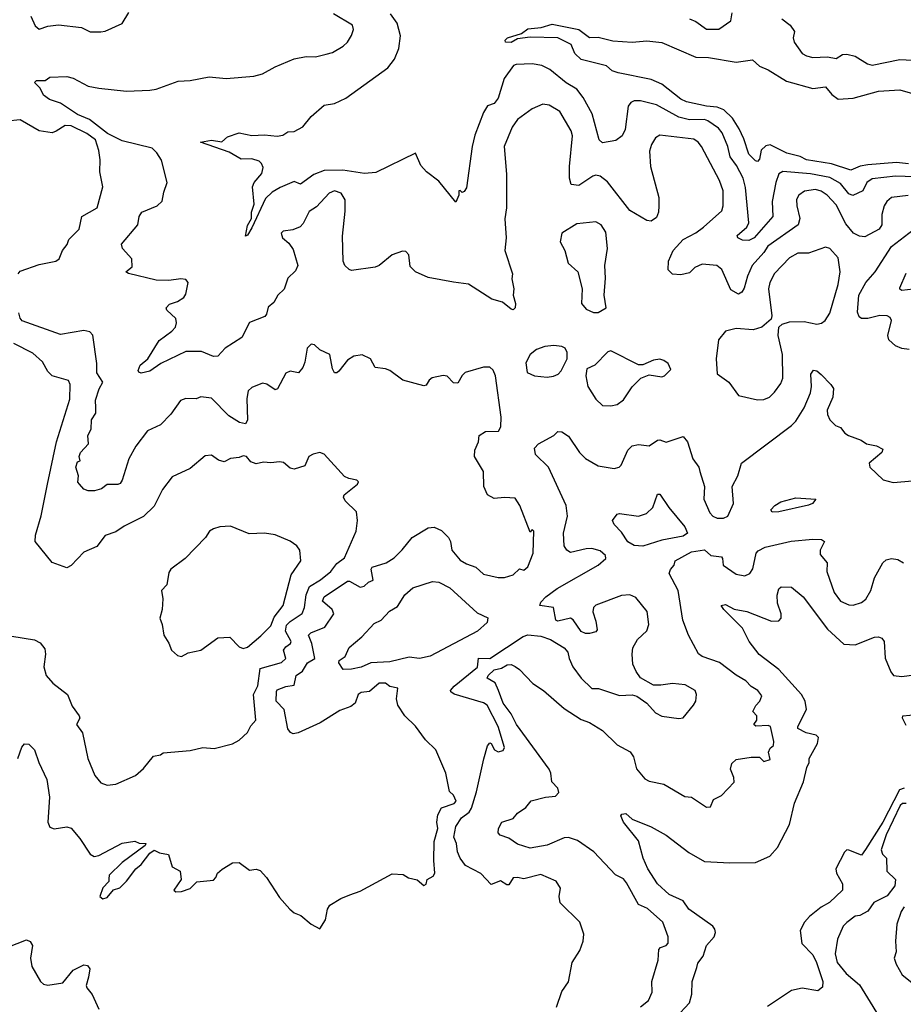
# Model space of a CAD drawing. Extents: x 1468344 to 1613994, y 525695 to 643861.
# Tile 196 of 256: x 1526973 to 1531131, y 590478 to 595111. Entities that reach past the tile are written whole.
import ezdxf

# ---------------------------------------------------------------- set-up
doc = ezdxf.new("R2010")
doc.units = 0

msp = doc.modelspace()

# ---------------------------------------------------------------- linework, layer by layer
at = {"layer": '0CON10XD'}
for points in [[(1527025, 595127.5), (1527045, 595082), (1527065, 595066), (1527105, 595080), (1527155, 595087.5), (1527264.1, 595074.1), (1527305, 595053.8), (1527355, 595053.8), (1527375, 595056.7), (1527455, 595093.8), (1527485.7, 595144.3)], [(1531153.8, 594283.8), (1531076.2, 594273.8), (1531054.1, 594255.9), (1531041.8, 594235), (1531030, 594195), (1531029.6, 594145), (1531018.1, 594125), (1530950.8, 594089.2), (1530925, 594092.6), (1530896.7, 594106.7), (1530861, 594151), (1530815, 594240), (1530772.3, 594285), (1530745, 594303.6), (1530717.7, 594312.3), (1530665.7, 594304.3), (1530639.5, 594285), (1530628.9, 594265), (1530629.7, 594235), (1530644.7, 594175.3), (1530636.4, 594145), (1530493.3, 594045), (1530475.1, 594014.9), (1530420.2, 593955), (1530397.6, 593905), (1530382.7, 593847.3), (1530371.8, 593828.2), (1530355, 593818.9), (1530319.7, 593839.7), (1530277.7, 593935), (1530253.8, 593955), (1530185, 593960), (1530150, 593945), (1530125, 593920.6), (1530085, 593910), (1530045, 593914), (1530024.3, 593934.3), (1530026, 593975), (1530048.2, 594025), (1530095, 594076.5), (1530155, 594107.9), (1530190.9, 594135), (1530278, 594212), (1530283.8, 594235), (1530284, 594305), (1530266.2, 594355), (1530180.9, 594515), (1530165.6, 594535), (1530145, 594548.2), (1529985, 594568.2), (1529965, 594555.8), (1529946.2, 594523.8), (1529937.1, 594492.9), (1529940.8, 594420.8), (1529980.5, 594275), (1529981.5, 594235), (1529978.9, 594205), (1529969.3, 594180.7), (1529945, 594162.9), (1529925, 594165.8), (1529843.6, 594213.6), (1529738.7, 594348.7), (1529705, 594374.6), (1529685, 594379.6), (1529670, 594375), (1529605, 594330.5), (1529568.8, 594335), (1529560, 594365), (1529560.8, 594420.8), (1529573.9, 594565), (1529567.7, 594587.7), (1529515, 594679.1), (1529465, 594709.2), (1529435, 594713.8), (1529385, 594691.5), (1529315, 594641.3), (1529290.8, 594605), (1529252.3, 594515), (1529264, 594384), (1529263.8, 594225), (1529255.4, 594174.6), (1529262.2, 594085), (1529255.9, 594025), (1529291.9, 593915), (1529288.8, 593891.2), (1529297.8, 593845), (1529294.5, 593815), (1529306.4, 593775), (1529305.3, 593754.7), (1529295, 593745.7), (1529285, 593749.4), (1529245, 593782.5), (1529195, 593796.7), (1529085, 593867.1), (1529013.9, 593876.1), (1528895, 593898.6), (1528835, 593924.6), (1528810.2, 593950.2), (1528803.8, 594005), (1528790.7, 594020.7), (1528775, 594021.2), (1528725, 594004), (1528664, 593955), (1528645, 593946.4), (1528535, 593931.5), (1528522.9, 593935), (1528503.1, 593955), (1528494.4, 593975), (1528492.7, 594092.7), (1528505, 594210), (1528503.8, 594263.8), (1528485.6, 594295), (1528455, 594305.4), (1528428.6, 594295), (1528369.2, 594230.8), (1528335, 594207.8), (1528307.2, 594152.8), (1528293.2, 594136.8), (1528258.1, 594121.9), (1528213.5, 594116.5), (1528203.2, 594106.8), (1528209.4, 594085), (1528239.4, 594059.4), (1528259.6, 594029.6), (1528282.5, 593955), (1528270.8, 593929.2), (1528234.2, 593895), (1528217.5, 593842.5), (1528188.2, 593815), (1528169.4, 593780.6), (1528141.7, 593758.3), (1528134.2, 593725), (1528126, 593715), (1528054.1, 593685.9), (1528018.2, 593615), (1527940, 593565), (1527905, 593527.1), (1527885, 593525.6), (1527829.1, 593549.1), (1527755, 593549.4), (1527636.8, 593493.2), (1527585, 593456.9), (1527545, 593448.5), (1527532.7, 593452.7), (1527530, 593460), (1527540, 593485), (1527575.4, 593515), (1527629, 593601), (1527689.5, 593645), (1527706.2, 593665), (1527711.5, 593685), (1527708.1, 593705), (1527664.5, 593744.5), (1527662, 593755), (1527678.1, 593771.9), (1527715.4, 593784.6), (1527745, 593803.3), (1527755, 593820), (1527765.8, 593875), (1527755, 593888), (1527731.2, 593891.2), (1527675, 593884.3), (1527615, 593885.6), (1527485, 593917.5), (1527472.5, 593925), (1527501.7, 593948.3), (1527501.2, 593985), (1527455.8, 594035), (1527451.4, 594055), (1527529.4, 594145), (1527534.4, 594185), (1527547.8, 594205), (1527620, 594235), (1527643.6, 594256.4), (1527650.9, 594299.1), (1527667.5, 594345), (1527640.7, 594450.7), (1527618.9, 594485), (1527596.4, 594506.4), (1527455, 594541.2), (1527386.2, 594575), (1527301.6, 594641.6), (1527244.6, 594665), (1527165, 594718), (1527112.5, 594735), (1527085, 594756.7), (1527069.2, 594789.2), (1527042.1, 594815), (1527052.5, 594825), (1527092.5, 594825), (1527115, 594840), (1527194.1, 594844.1), (1527225, 594835.6), (1527295, 594798.9), (1527345, 594789.1), (1527475, 594775.5), (1527585, 594779.1), (1527615, 594783.5), (1527717.8, 594822.2), (1527775, 594824.5), (1527865, 594842.1), (1527945, 594834.5), (1528075, 594845.7), (1528115, 594855.6), (1528175, 594890), (1528265, 594926.9), (1528321.7, 594938.3), (1528365, 594937.1), (1528415, 594948.6), (1528445, 594957.5), (1528495, 594986), (1528516.2, 595005), (1528535, 595037.5), (1528544, 595065), (1528539.2, 595085), (1528449.4, 595139.4)], [(1531185, 594371.4), (1531095, 594375.5), (1530985, 594361.7), (1530958.9, 594345), (1530941.4, 594305), (1530894.2, 594284.2), (1530875, 594291.9), (1530835, 594339.8), (1530785, 594368.5), (1530695, 594386.4), (1530565, 594396.5), (1530545, 594385.5), (1530530.8, 594345), (1530514.7, 594255), (1530516.9, 594185), (1530429.6, 594085), (1530405, 594071.6), (1530375, 594073.4), (1530352, 594085), (1530349.2, 594095), (1530395.4, 594135), (1530404.8, 594155.2), (1530388.3, 594321.7), (1530377.1, 594365), (1530346, 594425), (1530317, 594465), (1530305.2, 594515), (1530278.8, 594578.8), (1530260.8, 594600.8), (1530212.1, 594635), (1530195, 594640.7), (1530125, 594639.1), (1530075, 594651.7), (1529970.5, 594710.5), (1529895, 594730), (1529865, 594729.3), (1529848.7, 594721.3), (1529836.5, 594703.5), (1529822.2, 594595), (1529808.5, 594565), (1529777.6, 594542.4), (1529715, 594531.5), (1529699.6, 594545), (1529667.5, 594667.5), (1529625.3, 594745), (1529594.5, 594784.5), (1529545, 594813.5), (1529467.1, 594877.1), (1529430.8, 594895), (1529385, 594902.8), (1529309.5, 594900.5), (1529296, 594895), (1529253.1, 594835), (1529225, 594741.4), (1529205, 594716.9), (1529174.2, 594705), (1529155.3, 594674.7), (1529115, 594567.5), (1529101.9, 594515), (1529075, 594320), (1529065, 594302.5), (1529055, 594297.5), (1529045, 594307.5), (1529040, 594305), (1529040, 594285), (1529025, 594252.5), (1528945, 594352), (1528888, 594395), (1528861.2, 594425), (1528835, 594482.5), (1528648.1, 594391.9), (1528595, 594387.5), (1528493.3, 594403.3), (1528405, 594400.8), (1528356.9, 594383.1), (1528295, 594336.7), (1528265, 594349.4), (1528198, 594322), (1528160.3, 594299.7), (1528130.1, 594269.9), (1528065, 594132), (1528045, 594097.5), (1528035, 594092.5), (1528045, 594142.5), (1528063.8, 594175), (1528064.2, 594205), (1528076.9, 594243.1), (1528069.1, 594325), (1528076.9, 594345), (1528112.6, 594387.4), (1528117.9, 594415), (1528111.1, 594435), (1528099.2, 594445), (1528065, 594456.2), (1528015, 594455.4), (1527957.9, 594487.9), (1527824, 594535), (1527875, 594544.3), (1527923.8, 594536.2), (1527950.5, 594559.5), (1528005, 594578.8), (1528065, 594565.8), (1528125, 594569.2), (1528185, 594563.5), (1528211.7, 594568.3), (1528235, 594582.9), (1528265, 594585.6), (1528305, 594607.1), (1528345, 594655.8), (1528405, 594708.6), (1528455, 594716.5), (1528507.7, 594742.3), (1528705.3, 594884.7), (1528736.2, 594925), (1528757.7, 594975), (1528764.7, 595035), (1528749.2, 595095), (1528717.9, 595137.9)], [(1530125.4, 595115.4), (1530155, 595102.2), (1530205, 595067.1), (1530263.3, 595066.7), (1530320, 595105), (1530325.9, 595144.1)], [(1530559.2, 595115), (1530599.4, 595085), (1530620, 595055), (1530613.1, 595025), (1530617.1, 595005), (1530655, 594952.5), (1530675, 594940.8), (1530705, 594933.9), (1530775, 594936.4), (1530815, 594929.2), (1530845, 594946.7), (1530865, 594949.5), (1530905, 594938.9), (1530962.7, 594902.7), (1530985, 594897.8), (1531115, 594923.4), (1531295, 594914.2)], [(1531155, 594433.3), (1531098.7, 594438.7), (1530965, 594428.8), (1530928.4, 594421.6), (1530885, 594403.5), (1530792.8, 594432.8), (1530675, 594451.9), (1530646.7, 594466.7), (1530582.8, 594482.8), (1530505, 594521.9), (1530485, 594517.8), (1530463.1, 594496.9), (1530455, 594454), (1530445, 594443.3), (1530435, 594446.7), (1530405, 594478.1), (1530381, 594551), (1530358.1, 594598.1), (1530327.7, 594647.7), (1530286.8, 594686.8), (1530255, 594700), (1530205, 594704.2), (1530110.8, 594725), (1530085, 594736.9), (1529995, 594807.5), (1529945, 594829.2), (1529788.7, 594861.3), (1529761.2, 594871.2), (1529735, 594893.3), (1529615, 594923.3), (1529585, 594952.5), (1529568.8, 594995), (1529505, 595026.4), (1529375, 595029.3), (1529315, 595020.9), (1529285, 595004.3), (1529258.8, 595005), (1529256.9, 595015), (1529268, 595025), (1529335, 595045.6), (1529365, 595068.5), (1529427.5, 595075), (1529479.3, 595090.7), (1529604.2, 595064.2), (1529655, 595027.5), (1529695, 595028.8), (1529765, 595011.2), (1529855, 595006), (1529925, 595012), (1529995, 595004), (1530155.3, 594935.3), (1530215, 594932.5), (1530345, 594911.9), (1530422.3, 594922.3), (1530455, 594892.5), (1530495, 594875.6), (1530581.3, 594821.3), (1530705, 594787.8), (1530765, 594795.6), (1530795, 594759.2), (1530825, 594737.1), (1530895, 594741.8), (1531015, 594774.7), (1531115, 594781.8), (1531185, 594761.2)], [(1526965.7, 593915), (1526975, 593927.3), (1527065, 593958.9), (1527143.3, 593975), (1527158.6, 593985), (1527174, 594025), (1527196.8, 594053.2), (1527203.5, 594076.5), (1527252.9, 594125), (1527265.5, 594185), (1527337.8, 594225), (1527364.2, 594325), (1527350, 594395), (1527350.9, 594450.9), (1527345.5, 594495.5), (1527330, 594545), (1527288.5, 594575), (1527215, 594611.4), (1527186.5, 594613.5), (1527145, 594585.9), (1527125, 594579.4), (1527065, 594588.4), (1526975, 594640), (1526914.1, 594634.1)], [(1529673, 593733), (1529695, 593733.8), (1529732.5, 593755), (1529723.8, 593815), (1529730, 593895), (1529726, 593955), (1529739.5, 594035), (1529731.4, 594111.4), (1529710, 594145), (1529685, 594160), (1529595, 594151.1), (1529523.6, 594106.4), (1529515.7, 594065), (1529538, 594025), (1529553.8, 593965), (1529600, 593925), (1529620, 593845), (1529616.7, 593775), (1529639.3, 593749.3), (1529673, 593733)], [(1531159.5, 593559.5), (1531125, 593563.5), (1531095, 593576.9), (1531063.1, 593605), (1531057.9, 593625), (1531075.2, 593695), (1531069.8, 593709.8), (1531055, 593717.1), (1531021.3, 593718.7), (1530965, 593704.6), (1530935, 593704.5), (1530922.9, 593712.9), (1530915.3, 593735.3), (1530921.4, 593815), (1530954.7, 593875), (1530999.6, 593925), (1531075, 594044.4), (1531178, 594122)], [(1530445, 593321.9), (1530475, 593323.3), (1530502, 593335), (1530525, 593358.6), (1530555, 593399.2), (1530563.9, 593425), (1530562.5, 593535), (1530542.9, 593625), (1530546.2, 593665), (1530561.1, 593678.9), (1530595, 593690), (1530665, 593690.9), (1530725, 593678.1), (1530746.8, 593683.2), (1530763.8, 593695), (1530785, 593730), (1530824.6, 593865), (1530834.4, 593925), (1530825, 593990), (1530785, 594034.2), (1530765, 594040), (1530685, 594011.8), (1530635, 594012.7), (1530595, 593990.5), (1530525, 593916.7), (1530503.3, 593875), (1530497.5, 593845), (1530513, 593717), (1530508.9, 593701.1), (1530465.5, 593664.5), (1530425, 593651.4), (1530345, 593657.3), (1530294.5, 593645.5), (1530261.2, 593605), (1530250, 593515), (1530256, 593445), (1530310, 593405), (1530355, 593342.5), (1530445, 593321.9)], [(1531177.5, 593842.5), (1531125, 593836.7), (1531115, 593842.5), (1531115, 593850), (1531145, 593918.1)], [(1528136.5, 593396.5), (1528115, 593401.2), (1528065, 593380.6), (1528048.6, 593365), (1528041.8, 593328.2), (1528044.1, 593225.9), (1528035, 593208.9), (1528007.5, 593215), (1527956.9, 593246.9), (1527875, 593330.6), (1527825, 593337.1), (1527802.9, 593327.1), (1527755, 593328.1), (1527730.3, 593319.7), (1527684.5, 593255), (1527635.7, 593205), (1527574.3, 593175.7), (1527520, 593105), (1527486.2, 593045), (1527455, 592944), (1527445, 592929.2), (1527435, 592924), (1527385, 592923.3), (1527357, 592903), (1527325, 592894), (1527295, 592894.2), (1527275, 592902), (1527254, 592925), (1527246.2, 592935), (1527248.8, 592965), (1527236.2, 593005), (1527245, 593030), (1527257.5, 593035), (1527252.5, 593055), (1527258.8, 593075), (1527296.4, 593115), (1527292.9, 593155), (1527308.6, 593185), (1527311.1, 593228.9), (1527330.7, 593259.3), (1527331.1, 593285), (1527330, 593320), (1527346.1, 593373.9), (1527363.3, 593405), (1527335, 593450), (1527336.4, 593493.6), (1527317.3, 593627.3), (1527302.3, 593642.3), (1527275, 593649.2), (1527165, 593630), (1526985, 593694.6), (1526975, 593706.2), (1526968, 593732)], [(1528195, 593030), (1528155, 593025.5), (1528120.4, 593029.6), (1528085, 593021.4), (1528060.6, 593030.6), (1528040, 593055), (1528025, 593059.2), (1528005, 593050.8), (1527965, 593046.9), (1527935, 593030.6), (1527908.5, 593038.5), (1527875, 593061.2), (1527845, 593058), (1527775, 592998.8), (1527690.8, 592959.2), (1527645, 592900), (1527605, 592821.2), (1527555, 592773.1), (1527465, 592728.5), (1527425, 592701.8), (1527375.7, 592684.3), (1527335, 592631.4), (1527275, 592605.8), (1527215, 592542.5), (1527195, 592531.4), (1527125, 592556.9), (1527046.2, 592655), (1527046.9, 592685), (1527073.6, 592776.4), (1527104.3, 592925), (1527145.2, 593124.8), (1527208, 593325), (1527210, 593395), (1527202.9, 593412.9), (1527125, 593435.7), (1527105, 593455.7), (1527080.4, 593500.4), (1527035, 593541.8), (1526945, 593587.8)], [(1526963.6, 591635), (1526982.6, 591687.4), (1526995, 591703.8), (1527015, 591702), (1527043.1, 591675), (1527062.2, 591615), (1527100, 591535), (1527112.6, 591452.6), (1527104.5, 591335), (1527115, 591310.8), (1527135, 591303.1), (1527195, 591312.2), (1527215, 591306.5), (1527255, 591258.5), (1527304.2, 591184.2), (1527322.9, 591172.9), (1527345, 591177.5), (1527455, 591235.4), (1527515, 591245.7), (1527535, 591236.7), (1527566.7, 591235), (1527562.5, 591225), (1527454.8, 591145.2), (1527394.2, 591085), (1527391.7, 591068.3), (1527392.5, 591055), (1527364.2, 591025.8), (1527350, 590985), (1527363.8, 590973.8), (1527385, 590981.2), (1527414.1, 591015.9), (1527443.6, 591026.4), (1527475, 591057.5), (1527518.8, 591115), (1527544.6, 591135.4), (1527585, 591188.8), (1527605, 591202.5), (1527630.7, 591190.7), (1527673, 591183), (1527690, 591125), (1527727.5, 591105), (1527732.5, 591065), (1527697.5, 591015), (1527707, 591007), (1527735, 591008.8), (1527775, 591022.5), (1527806.1, 591053.9), (1527885, 591062.5), (1527896.1, 591073.9), (1527903.3, 591095), (1527925, 591113.8), (1527975, 591144), (1528005, 591145.7), (1528055, 591109.2), (1528085, 591113.8), (1528105, 591107.5), (1528135, 591074.4), (1528195, 590981.1), (1528244.3, 590925), (1528265, 590908.6), (1528296.4, 590896.4), (1528344.4, 590854.4), (1528385, 590832.5), (1528412.5, 590875), (1528420.6, 590925), (1528433.1, 590945), (1528484.1, 590975.9), (1528526.9, 590993.1), (1528575, 591010.9), (1528725, 591091.2), (1528778, 591088), (1528802.3, 591072.3), (1528843.1, 591063.1), (1528875, 591036.7), (1528885, 591043.3), (1528890, 591065), (1528918.6, 591081.4), (1528926.9, 591095), (1528921.4, 591155), (1528923.4, 591243.4), (1528940.7, 591305), (1528935.9, 591335), (1528940.1, 591369.9), (1528958.1, 591401.9), (1529017.6, 591422.4), (1529026.7, 591433.3), (1529015, 591462.5), (1528995, 591480), (1528978.8, 591565), (1528932, 591675), (1528882.6, 591722.6), (1528835, 591786), (1528785.8, 591835.8), (1528752, 591885), (1528746, 591915), (1528752.5, 591965), (1528715, 591974), (1528695, 591989.1), (1528665, 591989.1), (1528619.8, 591950.2), (1528580, 591945), (1528565, 591935.7), (1528552.2, 591895), (1528531.1, 591878.9), (1528480, 591860), (1528387.6, 591802.4), (1528283.6, 591755), (1528260.5, 591750.5), (1528246.9, 591756.9), (1528234.7, 591774.7), (1528218.1, 591865), (1528179.5, 591905), (1528180.6, 591949.4), (1528185, 591957.3), (1528225, 591973.8), (1528265, 591979.2), (1528274, 592025), (1528303.5, 592045), (1528328, 592085), (1528361.2, 592105), (1528347.4, 592175), (1528332.7, 592215), (1528343.4, 592226.6), (1528408.2, 592251.8), (1528451.1, 592315), (1528442.9, 592335), (1528398.4, 592375), (1528405.4, 592395), (1528515, 592468.7), (1528525, 592469.3), (1528575, 592441.4), (1528594.2, 592445), (1528614, 592465), (1528636, 592474), (1528627.5, 592525), (1528631.8, 592535), (1528698.1, 592555), (1528735, 592579.2), (1528773.4, 592616.6), (1528820, 592675), (1528895, 592719.7), (1528923.8, 592723.8), (1528957.6, 592707.6), (1528990.3, 592675), (1529000.8, 592655), (1529006.8, 592615), (1529045, 592568.1), (1529075, 592550), (1529118.8, 592535), (1529155, 592501.9), (1529225, 592486), (1529255, 592486), (1529295, 592499.2), (1529325, 592527.5), (1529345, 592520), (1529365, 592536.7), (1529389.3, 592600.7), (1529392.5, 592705), (1529385, 592712.5), (1529375, 592700), (1529326.9, 592825), (1529305, 592860), (1529255, 592863.3), (1529205, 592857.5), (1529174.4, 592875), (1529157.7, 592915), (1529155.3, 592985.3), (1529113.1, 593055), (1529114.5, 593085), (1529132.2, 593125), (1529135.4, 593155), (1529165, 593172.9), (1529225.6, 593175), (1529237.8, 593195), (1529238.5, 593241.5), (1529211.8, 593435), (1529201.2, 593461.2), (1529185, 593475.6), (1529155, 593475.5), (1529069.2, 593450.8), (1529055, 593436.9), (1529035, 593400), (1529015, 593401.9), (1528985, 593433.9), (1528965, 593436.2), (1528914.1, 593425.9), (1528899.6, 593415), (1528885, 593391.2), (1528875, 593388.8), (1528776.7, 593415), (1528715, 593460), (1528695, 593467.5), (1528645, 593473.8), (1528624, 593515), (1528585, 593534), (1528545, 593528), (1528515, 593509.4), (1528475, 593457.5), (1528465, 593448.8), (1528455, 593448.8), (1528445, 593467.5), (1528432.9, 593535), (1528385, 593557.5), (1528360.9, 593580.9), (1528345, 593583.5), (1528325.4, 593565), (1528315, 593499.2), (1528305, 593474.4), (1528285, 593449.2), (1528245, 593456.9), (1528225, 593447.5), (1528185.4, 593374.6), (1528175, 593370), (1528136.5, 593396.5)], [(1529455, 593428.9), (1529485, 593432.9), (1529507.1, 593442.9), (1529521.2, 593458.8), (1529550, 593515), (1529550, 593545), (1529540, 593565), (1529525, 593573.3), (1529487.3, 593577.3), (1529445, 593572.9), (1529405, 593558.6), (1529374.6, 593535.4), (1529354.1, 593495.9), (1529361.4, 593451.4), (1529395, 593434.5), (1529455, 593428.9)], [(1529755, 593294.4), (1529785, 593300.8), (1529815, 593322), (1529855.9, 593384.1), (1529896.4, 593423.6), (1529935, 593440), (1529995, 593430), (1530007.5, 593435), (1530037.5, 593465), (1530025, 593492.5), (1530005, 593507.5), (1529985, 593513.3), (1529955, 593508.8), (1529905, 593486.7), (1529885, 593486.2), (1529755, 593553.3), (1529741.2, 593548.8), (1529680, 593485), (1529641.7, 593468.3), (1529636.7, 593435), (1529646.7, 593385), (1529683.8, 593325), (1529715, 593296.2), (1529755, 593294.4)], [(1529497.9, 591057.9), (1529425, 591089.1), (1529345, 591067.5), (1529315, 591074.6), (1529295, 591072.5), (1529275, 591040.4), (1529265, 591039.7), (1529235, 591058.4), (1529192.2, 591042.2), (1529143.4, 591093.4), (1529070.8, 591130.8), (1529046.3, 591165), (1529032.9, 591195), (1529028.7, 591235), (1529016.2, 591265), (1529025, 591313.8), (1529051.9, 591355), (1529088.4, 591381.6), (1529098.8, 591401.2), (1529123.1, 591476.9), (1529156.4, 591633.6), (1529175, 591694.4), (1529185, 591707.8), (1529191.2, 591705), (1529206.9, 591675), (1529225, 591666.5), (1529247.9, 591672.1), (1529254, 591686), (1529225, 591784.6), (1529173, 591885), (1529155, 591896.4), (1529017.8, 591937.8), (1529001.3, 591948.7), (1529000, 591955), (1529017, 591975), (1529127.7, 592065), (1529132.8, 592107.2), (1529185, 592105.4), (1529341.9, 592208.1), (1529365, 592217.1), (1529425, 592209.7), (1529470.8, 592195), (1529535.7, 592155), (1529552.9, 592135), (1529558.6, 592105), (1529576.2, 592066.2), (1529615, 592012.5), (1529665, 591963.8), (1529696.2, 591963.8), (1529795, 591930.8), (1529855, 591934.3), (1529877.6, 591927.6), (1529924, 591895), (1529965, 591850), (1529995, 591833.1), (1530075, 591822.2), (1530095, 591826.2), (1530144.4, 591885.6), (1530154.2, 591905), (1530158.1, 591935), (1530152, 591955), (1530105, 591981.8), (1530045, 591988.2), (1529990.3, 591980.3), (1529955, 591979.4), (1529895, 592014.3), (1529873.4, 592043.4), (1529858.5, 592078.5), (1529854.5, 592125), (1529858.9, 592155), (1529881.1, 592195), (1529924, 592236), (1529933.8, 592265), (1529926, 592326), (1529872.1, 592392.1), (1529844.2, 592404.2), (1529805, 592401.6), (1529684.7, 592355.3), (1529674, 592345), (1529669.4, 592325), (1529685, 592281.4), (1529689.8, 592240.2), (1529685, 592230), (1529655, 592222.7), (1529635, 592223.2), (1529615, 592232.1), (1529576.9, 592286.9), (1529565, 592294.7), (1529505, 592280), (1529496.7, 592285), (1529485.7, 592345.7), (1529420, 592355), (1529425, 592370), (1529448.9, 592395), (1529502.7, 592435), (1529694.7, 592545), (1529731.5, 592575), (1529729.6, 592589.6), (1529705, 592611.8), (1529665, 592622), (1529638.4, 592621.6), (1529565, 592604.1), (1529547.5, 592615), (1529535.4, 592635), (1529532.4, 592695), (1529550.9, 592775), (1529544.7, 592825), (1529461.2, 593005), (1529400, 593065), (1529396, 593095), (1529415, 593115.5), (1529486.2, 593155), (1529505, 593173.3), (1529525, 593171.2), (1529555, 593152), (1529607.1, 593075), (1529635, 593046.4), (1529695, 593012.2), (1529770.3, 592999.7), (1529794.5, 593005.5), (1529804.2, 593015), (1529835, 593086.2), (1529855, 593105.6), (1529885, 593111.9), (1529935, 593105.6), (1529975, 593131.8), (1529985, 593134.4), (1530015, 593123.5), (1530095, 593150), (1530115.6, 593125), (1530141.4, 593045), (1530169.2, 593005), (1530174.2, 592985.8), (1530195.8, 592915), (1530193.1, 592855), (1530220.5, 592790.5), (1530235, 592774.3), (1530255.6, 592765.6), (1530285, 592765.6), (1530305.7, 592775), (1530331.9, 592835), (1530325.8, 592914.2), (1530351.9, 592965), (1530369.4, 593025), (1530605, 593201.2), (1530625, 593221.9), (1530665, 593284), (1530694.5, 593355), (1530700, 593385), (1530696.6, 593443.4), (1530708, 593462), (1530725, 593458.1), (1530745, 593441.9), (1530790.9, 593395), (1530802.3, 593375), (1530799.7, 593335), (1530773.4, 593273.4), (1530773.8, 593253.8), (1530785, 593227.5), (1530811.7, 593201.7), (1530835, 593192.5), (1530855.8, 593165.8), (1530873.3, 593155), (1530932.7, 593132.7), (1530957.5, 593115), (1531005.7, 593105.7), (1531035, 593090), (1531030, 593075), (1530970, 593025), (1530973.3, 593005), (1531035.9, 592945.9), (1531084, 592934), (1531175, 592940.4)], [(1526935, 592210), (1527042.5, 592192.5), (1527069.4, 592179.4), (1527090.9, 592150.9), (1527093.6, 592125), (1527085.7, 592065.7), (1527098, 592025), (1527128.3, 591988.3), (1527197.5, 591935), (1527220, 591880), (1527253.3, 591835), (1527256.4, 591823.6), (1527240, 591795), (1527268, 591755), (1527292.9, 591635), (1527326, 591555), (1527355, 591520), (1527385, 591508.8), (1527425, 591513.1), (1527517.5, 591555), (1527555, 591587.5), (1527602.5, 591645), (1527635, 591652.5), (1527648.3, 591661.7), (1527775, 591672), (1527835, 591686), (1527887.7, 591682.3), (1527975, 591703.8), (1528005, 591720), (1528045, 591756.7), (1528061.3, 591788.7), (1528084.3, 591815), (1528072.4, 591935), (1528093.5, 591976.5), (1528105, 592058.2), (1528204.5, 592085.5), (1528224.8, 592105), (1528214.2, 592145), (1528225, 592160.2), (1528247.8, 592175), (1528249.7, 592185), (1528224, 592234), (1528228.4, 592261.6), (1528245, 592279.5), (1528302.8, 592317.2), (1528312.6, 592345), (1528320.2, 592405), (1528336.8, 592443.2), (1528388.4, 592475), (1528436.6, 592515), (1528465, 592552.5), (1528501.7, 592578.3), (1528556, 592705), (1528563.3, 592755), (1528557.5, 592795), (1528505, 592847.5), (1528496.7, 592865), (1528500, 592875), (1528562.5, 592925), (1528567, 592937), (1528560, 592945), (1528521.8, 592951.8), (1528502.1, 592962.1), (1528405, 593066.2), (1528385, 593073.8), (1528354.1, 593065.9), (1528333.3, 593055), (1528315, 593011.2), (1528265, 592996), (1528245, 593000.8), (1528215, 593028.1), (1528195, 593030)], [(1529905, 592634.4), (1529865, 592637.6), (1529835, 592654.2), (1529805, 592700), (1529770.5, 592735), (1529763.3, 592755), (1529785, 592784.3), (1529795, 592786.9), (1529885, 592775.5), (1529923.3, 592786.7), (1529951.8, 592815), (1529975, 592878.8), (1529985, 592878.8), (1530027.8, 592815), (1530103.9, 592725), (1530115.5, 592695), (1530095, 592680.2), (1529995, 592662.5), (1529905, 592634.4)], [(1530513.6, 592793.6), (1530508.5, 592805), (1530526.4, 592825), (1530555, 592842.9), (1530625, 592860.7), (1530719.2, 592855), (1530704.5, 592835), (1530685, 592827), (1530545, 592794.8), (1530513.6, 592793.6)], [(1527735, 592114.2), (1527765, 592131.2), (1527825.6, 592144.4), (1527905, 592201.9), (1527961.2, 592205), (1528005, 592160.6), (1528025, 592151.9), (1528045, 592158), (1528108.3, 592211.7), (1528155, 592258.8), (1528170.7, 592299.3), (1528212, 592355), (1528251.1, 592498.9), (1528295.5, 592565), (1528291.2, 592615), (1528276.7, 592635), (1528245, 592656.7), (1528175, 592686.7), (1528124.1, 592694.1), (1528052.2, 592692.2), (1527965, 592727.1), (1527915, 592724.2), (1527885, 592715.7), (1527866.4, 592703.6), (1527847.1, 592675), (1527751.2, 592575), (1527683.3, 592525), (1527675, 592510), (1527665, 592452.5), (1527640, 592425), (1527645.9, 592385.9), (1527644, 592335), (1527632, 592295), (1527643.8, 592265), (1527651.2, 592215), (1527675, 592177.5), (1527687.1, 592145), (1527715, 592119.2), (1527735, 592114.2)], [(1529895, 590466.5), (1529932.9, 590495), (1529948.8, 590535), (1529947.5, 590585), (1529976.9, 590685), (1529981.2, 590735), (1529988.6, 590745), (1530015, 590754.4), (1530024.4, 590765), (1530025.4, 590795), (1530000, 590865), (1529928.2, 590928.2), (1529885, 590948.2), (1529828.8, 591048.8), (1529815, 591068.2), (1529776.8, 591086.8), (1529675, 591194.6), (1529598.1, 591248.1), (1529555, 591262.1), (1529535, 591261.5), (1529455, 591226.2), (1529375, 591212.5), (1529315, 591230.8), (1529275, 591259.2), (1529234.4, 591274.4), (1529224.2, 591284.2), (1529226, 591305), (1529242, 591335), (1529295, 591352.2), (1529315, 591376.9), (1529355, 591404.2), (1529379.2, 591435), (1529447.9, 591452.1), (1529495, 591456.8), (1529510.7, 591475), (1529505.2, 591495.2), (1529476.4, 591525), (1529472.5, 591565), (1529463.9, 591585), (1529310.5, 591795), (1529286.5, 591845), (1529247.7, 591895), (1529226.2, 591955), (1529210.4, 591990.4), (1529172.7, 592012.7), (1529177.7, 592025), (1529205, 592051.2), (1529239.7, 592060.3), (1529266.2, 592075), (1529285, 592076.2), (1529305, 592067.5), (1529325, 592053.6), (1529387.1, 591987.1), (1529437.5, 591955), (1529535, 591870), (1529615, 591818.8), (1529655, 591804.6), (1529715, 591766.8), (1529785, 591698.8), (1529845.9, 591665.9), (1529862, 591642), (1529875.2, 591585.2), (1529915, 591538.8), (1529935, 591527.3), (1530005, 591513.5), (1530103.8, 591455), (1530135, 591452), (1530205, 591406), (1530223.3, 591406.7), (1530238.3, 591441.7), (1530275, 591460), (1530335, 591523.8), (1530334.3, 591545), (1530317.5, 591585), (1530325, 591611.2), (1530345, 591630), (1530415, 591640), (1530455, 591640), (1530475, 591620), (1530505, 591630), (1530497.5, 591665), (1530505, 591682.5), (1530520, 591695), (1530522, 591715), (1530505.7, 591785), (1530495, 591790), (1530437, 591787), (1530427.5, 591795), (1530442.5, 591815), (1530442.5, 591835), (1530423.3, 591855), (1530436.8, 591883.2), (1530456, 591905), (1530465, 591930), (1530446, 591955), (1530415, 591972.9), (1530390.4, 592000.4), (1530345, 592026.2), (1530266.1, 592086.1), (1530185, 592114.6), (1530167.8, 592127.8), (1530120.8, 592215), (1530093.8, 592285), (1530072.5, 592425), (1530028.9, 592505), (1530035, 592523.8), (1530052.5, 592545), (1530057.5, 592565), (1530135, 592607.5), (1530195, 592616.7), (1530225, 592590), (1530275, 592582.9), (1530281.1, 592575), (1530283.7, 592543.7), (1530345, 592502.7), (1530385, 592494.5), (1530409.2, 592505), (1530422.6, 592527.4), (1530439.2, 592600.8), (1530448.1, 592611.9), (1530480.9, 592629.1), (1530603.1, 592656.9), (1530705, 592666.9), (1530746.7, 592665), (1530760.8, 592655), (1530740, 592615), (1530740.5, 592595), (1530772.9, 592555), (1530772.1, 592515), (1530805.5, 592415), (1530835, 592375.6), (1530875, 592356.9), (1530895, 592355.6), (1530935, 592368.5), (1530954.4, 592385), (1530978.9, 592425), (1530995.6, 592485), (1531035.6, 592555), (1531050.2, 592569.8), (1531075, 592576.4), (1531105, 592570.5), (1531132.5, 592555)], [(1528495, 592053.3), (1528474.4, 592085), (1528476.2, 592095), (1528505, 592114), (1528523, 592157), (1528583.4, 592206.6), (1528640.7, 592269.3), (1528674.5, 592285.5), (1528712.6, 592327.4), (1528750.2, 592349.8), (1528785, 592404.2), (1528822.6, 592437.4), (1528915, 592468.1), (1528945, 592464.5), (1528997.4, 592437.4), (1529125, 592320.5), (1529176, 592296), (1529173.6, 592275), (1529126.8, 592233.2), (1528905, 592115.5), (1528855, 592105.2), (1528805, 592111.9), (1528715, 592089.8), (1528625, 592084.7), (1528580, 592065), (1528535, 592054.5), (1528495, 592053.3)], [(1530060.5, 590415), (1530124.4, 590485), (1530135.4, 590525), (1530137.5, 590585), (1530158.9, 590651.1), (1530165, 590670.8), (1530190, 590705), (1530204.5, 590755), (1530241.1, 590795), (1530248.1, 590815), (1530245, 590831.2), (1530234.3, 590845), (1530121.5, 590925), (1530094.7, 590964.7), (1530030, 590995), (1529974.7, 591044.7), (1529928.9, 591115), (1529907.5, 591165), (1529885, 591246.7), (1529814.6, 591334.6), (1529802.5, 591365), (1529806.7, 591373.3), (1529825, 591376), (1529855, 591348.6), (1529945, 591312.9), (1530015, 591274.3), (1530122, 591192), (1530195, 591150.4), (1530315, 591142.9), (1530435, 591144.7), (1530503.5, 591175), (1530538.9, 591215), (1530595, 591324.3), (1530619.6, 591425), (1530661.9, 591525), (1530677.2, 591592.8), (1530687.8, 591615), (1530687.5, 591635), (1530728.2, 591705), (1530732.7, 591732.7), (1530721.2, 591745), (1530674.7, 591754.7), (1530634.2, 591775), (1530634.2, 591785), (1530675.4, 591865), (1530669.3, 591905), (1530652.7, 591935), (1530545, 592053.5), (1530453.6, 592123.6), (1530405.7, 592185), (1530375, 592247.5), (1530286.7, 592335), (1530274.4, 592355), (1530295, 592358.8), (1530335, 592336.9), (1530395, 592326.3), (1530511.5, 592281.5), (1530545, 592282.5), (1530557.1, 592295), (1530556.9, 592315), (1530539.5, 592365), (1530537.3, 592402.7), (1530545, 592432.5), (1530557, 592443), (1530605, 592440), (1530660, 592395), (1530775, 592243.8), (1530851.8, 592171.8), (1530905, 592170), (1530995.8, 592205.8), (1531015, 592207.5), (1531030.3, 592200.3), (1531040.6, 592185), (1531046.4, 592106.4), (1531071.9, 592041.9), (1531085, 592025.6), (1531125, 592020.4), (1531205, 592031.4)], [(1531145, 591789.2), (1531127.1, 591825), (1531129.2, 591835), (1531195, 591842.1)], [(1531135, 591494.9), (1531113, 591487), (1531035.2, 591335), (1530953, 591207), (1530935, 591179.4), (1530875, 591203.1), (1530865, 591204.6), (1530855, 591193.3), (1530814.2, 591115), (1530817.1, 591095), (1530845.2, 591044.8), (1530845.9, 591015), (1530783.8, 590956.2), (1530744.4, 590935), (1530689.2, 590890.8), (1530666.1, 590865), (1530645.4, 590825), (1530653.4, 590763.4), (1530705, 590711.3), (1530722.9, 590675), (1530753.1, 590585), (1530751.1, 590558.9), (1530729.5, 590540.5), (1530655, 590553.5), (1530605, 590543.3), (1530491.8, 590468.2)], [(1531145, 591423.4), (1531127.8, 591422.2), (1531116.9, 591413.1), (1531051.2, 591275), (1531026.5, 591205), (1531033.9, 591183.9), (1531052.9, 591165), (1531054, 591105), (1531093.9, 591065), (1531090.8, 591035), (1531055, 590988.5), (1530993.1, 590956.9), (1530964, 590916), (1530926.7, 590895), (1530905, 590892), (1530865, 590863.3), (1530848.5, 590845), (1530821.9, 590785), (1530810, 590715), (1530820, 590675), (1530862.4, 590622.4), (1530925, 590569.6), (1531055, 590357.3)], [(1529498.6, 590465), (1529525, 590537.5), (1529555.7, 590584.3), (1529572.5, 590675), (1529608.3, 590731.7), (1529624.3, 590775.7), (1529627.3, 590807.3), (1529609.2, 590865), (1529515.7, 590955.7), (1529511.1, 590985), (1529518, 591025), (1529497.9, 591057.9)], [(1531135, 590936.8), (1531121.7, 590915), (1531100.9, 590855), (1531095.2, 590775), (1531098.2, 590725), (1531088.8, 590695), (1531097.3, 590667.3), (1531126.6, 590616.6), (1531202.1, 590555)], [(1526917, 590747), (1527005, 590780.6), (1527022.6, 590772.6), (1527033.1, 590755), (1527022.9, 590695), (1527030, 590655), (1527070.5, 590585), (1527085, 590571.9), (1527105, 590567.5), (1527175, 590579.2), (1527225, 590638.6), (1527275, 590664), (1527291.2, 590661.2), (1527303.3, 590645), (1527296.5, 590605), (1527285.6, 590565.6), (1527288.1, 590555), (1527313.2, 590523.2), (1527344.5, 590454.5)]]:
    msp.add_lwpolyline(points, dxfattribs=at)

doc.saveas('drawing.dxf')
